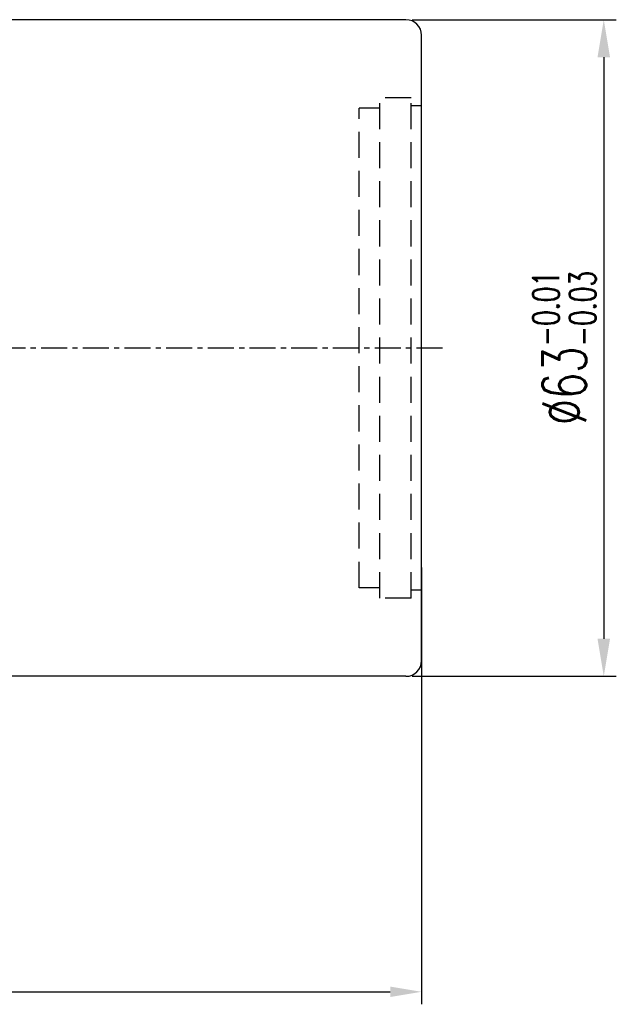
# Model space of a CAD drawing. Extents: x 220 to 1030, y -217 to 481.
# Tile 59 of 59: x 972 to 1030, y 63 to 157. Entities that reach past the tile are written whole.
import ezdxf

# ---------------------------------------------------------------- set-up
doc = ezdxf.new("R2010")
doc.units = 0
doc.header["$MEASUREMENT"] = 0
for name, pattern in [('CENTER', [2, 1.25, -0.25, 0.25, -0.25]), ('DASHED', [0.75, 0.5, -0.25]), ('HIDDEN', [0.375, 0.25, -0.125])]:
    doc.linetypes.add(name, pattern=pattern)
for name, color, linetype in [('CL', 1, 'CENTER'), ('DIM', 4, 'CONTINUOUS'), ('HID', 2, 'HIDDEN'), ('OUT', 3, 'CONTINUOUS')]:
    doc.layers.add(name, color=color, linetype=linetype)
doc.styles.add('CHN', font='SIMPLEX.shx', dxfattribs={"width": 0.7, "bigfont": 'CHINESET.shx'})
doc.dimstyles.get("Standard").update_dxf_attribs({"dimscale": 0, "dimtxt": 4, "dimasz": 3, "dimexe": 1, "dimexo": 0.5, "dimgap": 1, "dimtad": 1, "dimdsep": 46, "dimtxsty": 'CHN', "dimcen": 0.09, "dimclrd": 256, "dimclre": 256, "dimclrt": 256, "dimadec": 0, "dimazin": 0, "dimtp": 1, "dimtm": 1, "dimtfac": 0.6, "dimtix": 1, "dimtmove": 2, "dimatfit": 3, "dimfxl": 1, "dimtvp": 0.85, "dimtolj": 1, "dimarcsym": 0})

# ---------------------------------------------------------------- blocks, each defined once
blk = doc.blocks.new('*D13')
at = {"layer": 'DIM', "color": 0, "lineweight": -2, "transparency": 16777216}
for p, q in [((1010.048, 157.471), (1029.628, 157.471)), ((1028.428, 153.871), (1028.428, 98.071)), ((1010.048, 94.471), (1029.628, 94.471))]:
    blk.add_line(p, q, dxfattribs=at)
at = {"layer": 'DIM', "color": 0, "transparency": 16777216}
for points in [[(1027.828, 153.871), (1029.028, 153.871), (1028.428, 157.471)], [(1027.828, 98.071), (1029.028, 98.071), (1028.428, 94.471)]]:
    blk.add_solid(points, dxfattribs=at)
at = {"layer": 'DIM', "color": 0, "transparency": 16777216, "insert": (1024.648, 125.971), "char_height": 4.2, "attachment_point": 5, "rotation": 90, "style": 'CHN'}
blk.add_mtext('\\A1;%%C63{\\H2.520000;\\S-0.01^ -0.03;}', dxfattribs=at)
blk = doc.blocks.new('*D18')
at = {"layer": 'DIM', "color": 0, "lineweight": -2, "transparency": 16777216}
for p, q in [((1010.948, 104.917), (1010.948, 63.003)), ((920.948, 80.371), (920.948, 63.003)), ((923.948, 64.203), (1007.948, 64.203))]:
    blk.add_line(p, q, dxfattribs=at)
at = {"layer": 'DIM', "color": 0, "transparency": 16777216}
for points in [[(923.948, 64.703), (923.948, 63.703), (920.948, 64.203)], [(1007.948, 64.703), (1007.948, 63.703), (1010.948, 64.203)]]:
    blk.add_solid(points, dxfattribs=at)
at = {"layer": 'DIM', "color": 0, "transparency": 16777216, "insert": (965.948, 67.143), "char_height": 4.2, "attachment_point": 5, "style": 'CHN'}
blk.add_mtext('\\A1;90', dxfattribs=at)

msp = doc.modelspace()

# ---------------------------------------------------------------- linework, layer by layer
at = {"layer": 'CL', "color": 7, "linetype": 'CENTER', "ltscale": 2}
msp.add_line((1012.94828, 125.97125), (916.85388, 125.97125), dxfattribs=at)
at = {"layer": 'HID', "color": 7, "linetype": 'DASHED', "ltscale": 5}
for p, q in [((1006.94828, 101.97125), (1006.94828, 149.97125)), ((1009.94828, 149.97125), (1006.94828, 149.97125)), ((1009.94828, 101.97125), (1009.94828, 149.97125)), ((1004.94828, 102.97125), (1004.94828, 148.97125)), ((1006.94828, 148.97125), (1004.94828, 148.97125)), ((1010.94828, 149.22125), (1009.94828, 149.22125))]:
    msp.add_line(p, q, dxfattribs=at)
at = {"layer": 'HID', "color": 7, "linetype": 'CENTER', "ltscale": 2}
for p, q in [((1006.94828, 102.97125), (1004.94828, 102.97125)), ((1010.94828, 102.72125), (1009.94828, 102.72125)), ((1009.94828, 101.97125), (1006.94828, 101.97125))]:
    msp.add_line(p, q, dxfattribs=at)
at = {"layer": 'OUT', "color": 7}
for p, q in [((1009.44828, 157.47125), (934.94828, 157.47125)), ((1009.44828, 94.47125), (934.94828, 94.47125))]:
    msp.add_line(p, q, dxfattribs=at)
at = {"layer": 'OUT', "color": 7, "linetype": 'Continuous', "ltscale": 5}
msp.add_line((1010.94828, 95.97125), (1010.94828, 155.97125), dxfattribs=at)
at = {"layer": 'OUT', "color": 7}
for centre, start, end in [((1009.44828, 155.97125), 0, 90), ((1009.44828, 95.97125), 270, 0)]:
    msp.add_arc(centre, 1.5, start, end, dxfattribs=at)

# ---------------------------------------------------------------- dimensions: what is measured, and where the dimension line sits
at = {"layer": 'DIM', "color": 7}
dim = msp.add_linear_dim(base=(1028.42801, 94.47125), p1=(1009.44828, 157.47125), p2=(1009.44828, 94.47125), angle=90, text='%%C<>', dimstyle='Standard', override={"dimscale": 1.2, "dimtxt": 3.5, "dimgap": 0.7, "dimdec": 4, "dimclrd": 0, "dimclre": 0, "dimclrt": 0, "dimtol": 1, "dimlim": 0, "dimtp": -0.01, "dimtm": 0.03, "dimtdec": 4, "dimtmove": 1}, dxfattribs=at)
dim.commit()
dim.dimension.update_dxf_attribs({"geometry": '*D13', "text_midpoint": (1024.64801, 125.97125)})
dim = msp.add_linear_dim(base=(1010.94828, 64.20252), p1=(920.94828, 80.97125), p2=(1010.94828, 105.5167), dimstyle='Standard', override={"dimscale": 1.2, "dimtxt": 3.5, "dimasz": 2.5, "dimgap": 0.7, "dimdec": 4, "dimclrd": 0, "dimclre": 0, "dimclrt": 0, "dimtdec": 4, "dimtmove": 1}, dxfattribs=at)
dim.commit()
dim.dimension.update_dxf_attribs({"geometry": '*D18', "text_midpoint": (965.94828, 67.14252)})

doc.saveas('drawing.dxf')
